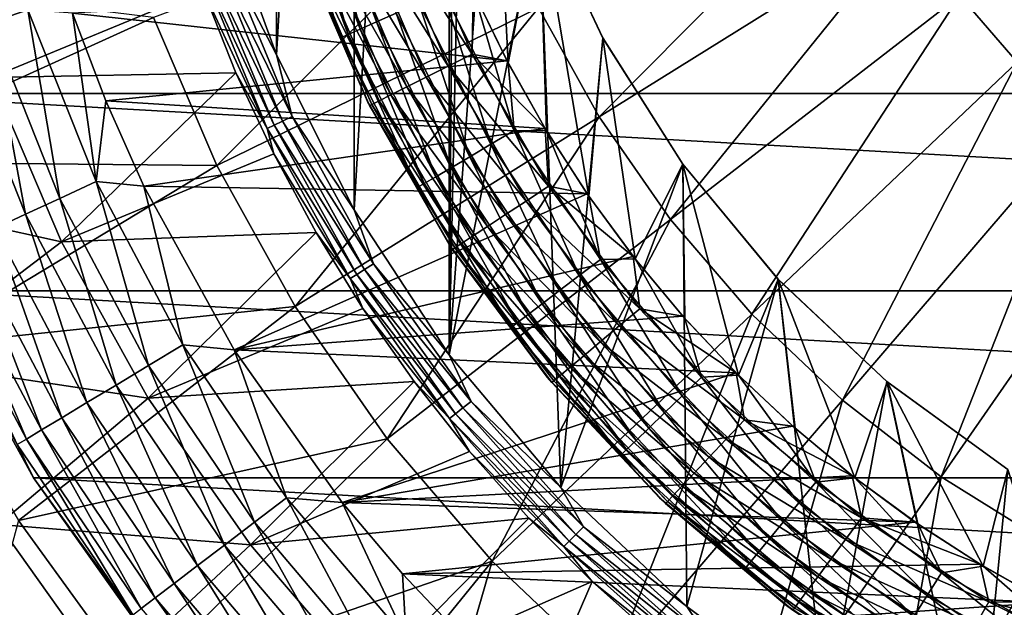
# Model space of a CAD drawing. Header units: metres. Extents: x -99 to 99, y -314 to 25.
# Tile 30 of 256: x -94 to -83, y -12 to -6. Entities that reach past the tile are written whole.
import ezdxf

# ---------------------------------------------------------------- set-up
doc = ezdxf.new("R2010")
doc.units = ezdxf.units.M
doc.layers.add('solid_K2442E1000C35', color=7, linetype='CONTINUOUS')

msp = doc.modelspace()

# ---------------------------------------------------------------- linework, layer by layer
at = {"layer": 'solid_K2442E1000C35'}
for points in [[(-90.066063, -7.827118, 60.900002), (-90.066086, 7.827075, 60.900002), (-89.066078, 9.348551, 60.900002)], [(-89.066048, -9.348589, 60.900002), (-90.066063, -7.827118, 60.900002), (-89.066078, 9.348551, 60.900002)], [(-89.066048, -9.348589, 60.900002), (-89.066078, 9.348551, 60.900002), (-89, 0, 60.900002)], [(-90.88266, -6.200073, 60.900002), (-90.882675, 6.200024, 60.900002), (-90.066086, 7.827075, 60.900002)], [(-90.066063, -7.827118, 60.900002), (-90.88266, -6.200073, 60.900002), (-90.066086, 7.827075, 60.900002)], [(-90.88266, -6.200073, 60.900002), (-91.504898, -4.489399, 60.900002), (-90.882675, 6.200024, 60.900002)], [(-89.066048, -9.348589, 60.900002), (-89, 0, 60.900002), (-88.901428, -1.566701, 60.900002)], [(-89.066048, -9.348589, 60.900002), (-88.901428, -1.566701, 60.900002), (-88.607277, -3.108675, 60.900002)], [(-89.066048, -9.348589, 60.900002), (-88.607277, -3.108675, 60.900002), (-88.122185, -4.601607, 60.900002)], [(-88.607368, -3.108344, 59.5), (-88.805504, -5.551982, 59.5), (-88.446999, -6.286434, 59.5)], [(-88.122032, -4.601954, 59.5), (-88.607368, -3.108344, 59.5), (-88.446999, -6.286434, 59.5)], [(-80.469963, -3.390726, 109.52668), (-83.701401, -5.574296, 108.963676), (-83.10051, -6.27425, 108.963676)], [(-93.894608, -5.860927, -0.150918), (-93.495323, -5.726392, -0.037981), (-94.014832, -3.855306, -0.037981)], [(-88.128075, -5.703843, 108.093414), (-87.491364, -6.850972, 108.093414), (-84.676079, -4.01056, 108.963676)], [(-87.491364, -6.850972, 108.093414), (-84.228394, -4.817143, 108.963676), (-84.676079, -4.01056, 108.963676)], [(-90.428902, -4.240348, 59.061275), (-90.607643, -4.294762, 58.833836), (-90.002716, -5.928516, 58.833836)], [(-90.211113, -4.174047, 59.247852), (-90.428902, -4.240348, 59.061275), (-89.831635, -5.853403, 59.061275)], [(-89.831635, -5.853403, 59.061275), (-90.428902, -4.240348, 59.061275), (-90.002716, -5.928516, 58.833836)], [(-89.623184, -5.76188, 59.247852), (-90.211113, -4.174047, 59.247852), (-89.831635, -5.853403, 59.061275)], [(-90.740456, -4.335193, 58.574287), (-90.82222, -4.360083, 58.292625), (-90.208084, -6.018686, 58.292625)], [(-90.607643, -4.294762, 58.833836), (-90.740456, -4.335193, 58.574287), (-90.129829, -5.984327, 58.574287)], [(-90.129829, -5.984327, 58.574287), (-90.740456, -4.335193, 58.574287), (-90.208084, -6.018686, 58.292625)], [(-90.002716, -5.928516, 58.833836), (-90.607643, -4.294762, 58.833836), (-90.129829, -5.984327, 58.574287)], [(-90.208084, -6.018686, 58.292625), (-90.82222, -4.360083, 58.292625), (-90.608208, -5.09494, 58)], [(-95.998642, -4.450076, -4), (-57.001354, -4.450076, -4), (-57.62252, -6.606075, -4)], [(-95.998642, -4.450076, -4), (-57.62252, -6.606075, -4), (-95.37748, -6.606075, -4)], [(-92.175552, -5.805587, 106.922951), (-91.507782, -7.36167, 106.922951), (-88.645462, -4.498186, 108.093414)], [(-91.507782, -7.36167, 106.922951), (-88.128075, -5.703843, 108.093414), (-88.645462, -4.498186, 108.093414)], [(-91.394463, -5.211799, 60.914093), (-91.504898, -4.489399, 60.900002), (-90.88266, -6.200073, 60.900002)], [(-93.880341, -6.436971, 67.748955), (-94.442383, -4.645605, 67.748955), (-91.653748, -5.515514, 61.214134)], [(-87.896034, -10.743937, 60.900002), (-89.066048, -9.348589, 60.900002), (-88.122185, -4.601607, 60.900002)], [(-88.122032, -4.601954, 59.5), (-88.446999, -6.286434, 59.5), (-88.044708, -6.997828, 59.5)], [(-88.122185, -4.601607, 60.900002), (-88.122032, -4.601954, 59.5), (-87.454086, -6.021438, 59.5)], [(-87.453812, -6.021959, 60.900002), (-88.122185, -4.601607, 60.900002), (-87.454086, -6.021438, 59.5)], [(-87.896034, -10.743937, 60.900002), (-88.122185, -4.601607, 60.900002), (-87.453812, -6.021959, 60.900002)], [(-88.122032, -4.601954, 59.5), (-88.044708, -6.997828, 59.5), (-87.600121, -7.683568, 59.5)], [(-87.454086, -6.021438, 59.5), (-88.122032, -4.601954, 59.5), (-87.600121, -7.683568, 59.5)], [(-89.72551, -4.813693, 0.114293), (-89.460838, -4.717359, 0.028822), (-88.825546, -6.190124, 0.028822)], [(-88.816002, -5.528646), (-88.825546, -6.190124, 0.028822), (-89.460838, -4.717359, 0.028822)], [(-89.969406, -4.902464, 0.253123), (-89.72551, -4.813693, 0.114293), (-89.077248, -6.316533, 0.114293)], [(-89.077248, -6.316533, 0.114293), (-89.72551, -4.813693, 0.114293), (-88.825546, -6.190124, 0.028822)], [(-87.491364, -6.850972, 108.093414), (-86.741875, -7.9278, 108.093414), (-84.228394, -4.817143, 108.963676)], [(-86.741875, -7.9278, 108.093414), (-83.701401, -5.574296, 108.963676), (-84.228394, -4.817143, 108.963676)], [(-90.183128, -4.980253, 0.439965), (-89.969406, -4.902464, 0.253123), (-89.309189, -6.433018, 0.253123)], [(-89.309189, -6.433018, 0.253123), (-89.969406, -4.902464, 0.253123), (-89.077248, -6.316533, 0.114293)], [(-90.488625, -5.091443, 0.927336), (-90.358452, -5.044065, 0.667624), (-89.679169, -6.618827, 0.667624)], [(-90.358452, -5.044065, 0.667624), (-90.183128, -4.980253, 0.439965), (-89.512436, -6.535093, 0.439965)], [(-89.679169, -6.618827, 0.667624), (-90.358452, -5.044065, 0.667624), (-89.512436, -6.535093, 0.439965)], [(-89.512436, -6.535093, 0.439965), (-90.183128, -4.980253, 0.439965), (-89.309189, -6.433018, 0.253123)], [(-89.926926, -6.687133, 58), (-90.608208, -5.09494, 58), (-90.59539, -5.130301, 1.5)], [(-90.208084, -6.018686, 58.292625), (-90.608208, -5.09494, 58), (-89.926926, -6.687133, 58)], [(-89.879044, -6.719207, 1.209098), (-90.59539, -5.130301, 1.5), (-90.568626, -5.120562, 1.209098)], [(-89.926926, -6.687133, 58), (-90.59539, -5.130301, 1.5), (-89.904488, -6.731987, 1.5)], [(-89.879044, -6.719207, 1.209098), (-89.904488, -6.731987, 1.5), (-90.59539, -5.130301, 1.5)], [(-90.568626, -5.120562, 1.209098), (-90.488625, -5.091443, 0.927336), (-89.802956, -6.680996, 0.927336)], [(-89.879044, -6.719207, 1.209098), (-90.568626, -5.120562, 1.209098), (-89.802956, -6.680996, 0.927336)], [(-89.802956, -6.680996, 0.927336), (-90.488625, -5.091443, 0.927336), (-89.679169, -6.618827, 0.667624)], [(-91.592415, -5.281065, 61.022266), (-91.49955, -5.248569, 60.955631), (-90.817581, -6.894984, 60.955631)], [(-91.49955, -5.248569, 60.955631), (-91.394463, -5.211799, 60.914093), (-90.717278, -6.846679, 60.914093)], [(-90.817581, -6.894984, 60.955631), (-91.49955, -5.248569, 60.955631), (-90.717278, -6.846679, 60.914093)], [(-90.717278, -6.846679, 60.914093), (-91.394463, -5.211799, 60.914093), (-90.88266, -6.200073, 60.900002)], [(-96.162827, -5.312611, 105.463432), (-95.515297, -7.322851, 105.459549), (-92.175552, -5.805587, 106.922951)], [(-91.667816, -5.307449, 61.110237), (-91.592415, -5.281065, 61.022266), (-90.906227, -6.937673, 61.022266)], [(-90.978203, -6.972333, 61.110237), (-91.653748, -5.515514, 61.214134), (-91.667816, -5.307449, 61.110237)], [(-90.978203, -6.972333, 61.110237), (-91.667816, -5.307449, 61.110237), (-90.906227, -6.937673, 61.022266)], [(-90.906227, -6.937673, 61.022266), (-91.592415, -5.281065, 61.022266), (-90.817581, -6.894984, 60.955631)], [(-93.880341, -6.436971, 67.748955), (-91.653748, -5.515514, 61.214134), (-91.307411, -6.387298, 61.214134)], [(-93.02433, -5.761607), (-88.459534, -6.262556), (-88.816002, -5.528646)], [(-90.978203, -6.972333, 61.110237), (-91.307411, -6.387298, 61.214134), (-91.653748, -5.515514, 61.214134)], [(-88.628281, -7.137575, 59.386379), (-89.127396, -5.544198, 59.471519), (-89.385384, -5.657472, 59.386379)], [(-89.127396, -5.544198, 59.471519), (-88.385452, -6.994667, 59.471519), (-88.805504, -5.551982, 59.5)], [(-88.628281, -7.137575, 59.386379), (-88.385452, -6.994667, 59.471519), (-89.127396, -5.544198, 59.471519)], [(-88.816002, -5.528646), (-88.459534, -6.262556), (-88.825546, -6.190124, 0.028822)], [(-88.385452, -6.994667, 59.471519), (-88.446999, -6.286434, 59.5), (-88.805504, -5.551982, 59.5)], [(-86.741875, -7.9278, 108.093414), (-85.887283, -8.923278, 108.093414), (-83.701401, -5.574296, 108.963676)], [(-85.887283, -8.923278, 108.093414), (-83.10051, -6.27425, 108.963676), (-83.701401, -5.574296, 108.963676)], [(-89.385384, -5.657472, 59.386379), (-89.623184, -5.76188, 59.247852), (-88.852112, -7.269299, 59.247852)], [(-88.628281, -7.137575, 59.386379), (-89.385384, -5.657472, 59.386379), (-88.852112, -7.269299, 59.247852)], [(-93.894608, -5.860927, -0.150918), (-93.158966, -7.707258, -0.150918), (-93.495323, -5.726392, -0.037981)], [(-93.495323, -5.726392, -0.037981), (-92.776566, -7.530342, -0.037981), (-93.02433, -5.761607)], [(-93.158966, -7.707258, -0.150918), (-92.776566, -7.530342, -0.037981), (-93.495323, -5.726392, -0.037981)], [(-92.674606, -6.680708), (-88.459534, -6.262556), (-93.02433, -5.761607)], [(-92.776566, -7.530342, -0.037981), (-92.674606, -6.680708), (-93.02433, -5.761607)], [(-91.507782, -7.36167, 106.922951), (-90.68602, -8.842212, 106.922951), (-88.128075, -5.703843, 108.093414)], [(-90.68602, -8.842212, 106.922951), (-87.491364, -6.850972, 108.093414), (-88.128075, -5.703843, 108.093414)], [(-89.623184, -5.76188, 59.247852), (-89.831635, -5.853403, 59.061275), (-89.048309, -7.384766, 59.061275)], [(-88.852112, -7.269299, 59.247852), (-89.623184, -5.76188, 59.247852), (-89.048309, -7.384766, 59.061275)], [(-95.515297, -7.322851, 105.459549), (-91.507782, -7.36167, 106.922951), (-92.175552, -5.805587, 106.922951)], [(-94.269211, -5.987145, -0.335373), (-93.517723, -7.873238, -0.335373), (-93.894608, -5.860927, -0.150918)], [(-93.517723, -7.873238, -0.335373), (-93.158966, -7.707258, -0.150918), (-93.894608, -5.860927, -0.150918)], [(-89.831635, -5.853403, 59.061275), (-90.002716, -5.928516, 58.833836), (-89.209335, -7.47953, 58.833836)], [(-89.048309, -7.384766, 59.061275), (-89.831635, -5.853403, 59.061275), (-89.209335, -7.47953, 58.833836)], [(-93.841927, -8.023229, -0.585731), (-93.517723, -7.873238, -0.335373), (-94.269211, -5.987145, -0.335373)], [(-90.129829, -5.984327, 58.574287), (-90.208084, -6.018686, 58.292625), (-89.402641, -7.59329, 58.292625)], [(-90.002716, -5.928516, 58.833836), (-90.129829, -5.984327, 58.574287), (-89.328979, -7.549942, 58.574287)], [(-89.328979, -7.549942, 58.574287), (-90.129829, -5.984327, 58.574287), (-89.402641, -7.59329, 58.292625)], [(-89.209335, -7.47953, 58.833836), (-90.002716, -5.928516, 58.833836), (-89.328979, -7.549942, 58.574287)], [(-89.402641, -7.59329, 58.292625), (-90.208084, -6.018686, 58.292625), (-89.926926, -6.687133, 58)], [(-87.896034, -10.743937, 60.900002), (-87.453812, -6.021959, 60.900002), (-86.612694, -7.347335, 60.900002)], [(-87.454086, -6.021438, 59.5), (-87.600121, -7.683568, 59.5), (-87.114861, -8.341143, 59.5)], [(-86.612473, -7.347654, 59.5), (-87.454086, -6.021438, 59.5), (-87.114861, -8.341143, 59.5)], [(-87.453812, -6.021959, 60.900002), (-87.454086, -6.021438, 59.5), (-86.612473, -7.347654, 59.5)], [(-86.612694, -7.347335, 60.900002), (-87.453812, -6.021959, 60.900002), (-86.612473, -7.347654, 59.5)], [(-90.717278, -6.846679, 60.914093), (-90.88266, -6.200073, 60.900002), (-90.066063, -7.827118, 60.900002)], [(-89.077248, -6.316533, 0.114293), (-88.825546, -6.190124, 0.028822), (-88.023582, -7.579177, 0.028822)], [(-88.059532, -6.973317), (-88.023582, -7.579177, 0.028822), (-88.825546, -6.190124, 0.028822)], [(-88.459534, -6.262556), (-88.059532, -6.973317), (-88.825546, -6.190124, 0.028822)], [(-92.674606, -6.680708), (-88.059532, -6.973317), (-88.459534, -6.262556)], [(-88.385452, -6.994667, 59.471519), (-88.044708, -6.997828, 59.5), (-88.446999, -6.286434, 59.5)], [(-85.887283, -8.923278, 108.093414), (-84.936363, -9.827191, 108.093414), (-83.10051, -6.27425, 108.963676)], [(-84.936363, -9.827191, 108.093414), (-82.431885, -6.909821, 108.963676), (-83.10051, -6.27425, 108.963676)], [(-93.139946, -8.162285, 67.748955), (-93.880341, -6.436971, 67.748955), (-91.307411, -6.387298, 61.214134)], [(-93.139946, -8.162285, 67.748955), (-91.307411, -6.387298, 61.214134), (-90.910973, -7.237468, 61.214134)], [(-90.978203, -6.972333, 61.110237), (-90.910973, -7.237468, 61.214134), (-91.307411, -6.387298, 61.214134)], [(-89.309189, -6.433018, 0.253123), (-89.077248, -6.316533, 0.114293), (-88.258904, -7.733953, 0.114293)], [(-88.258904, -7.733953, 0.114293), (-89.077248, -6.316533, 0.114293), (-88.023582, -7.579177, 0.028822)], [(-95.613815, -7.61794, 74.414452), (-93.880341, -6.436971, 67.748955), (-93.139946, -8.162285, 67.748955)], [(-89.512436, -6.535093, 0.439965), (-89.309189, -6.433018, 0.253123), (-88.475754, -7.876576, 0.253123)], [(-88.475754, -7.876576, 0.253123), (-89.309189, -6.433018, 0.253123), (-88.258904, -7.733953, 0.114293)], [(-95.37748, -6.606075, -4), (-57.62252, -6.606075, -4), (-58.480408, -8.677193, -4)], [(-95.37748, -6.606075, -4), (-58.480408, -8.677193, -4), (-94.519592, -8.677193, -4)], [(-89.802956, -6.680996, 0.927336), (-89.679169, -6.618827, 0.667624), (-88.821655, -8.10408, 0.667624)], [(-89.679169, -6.618827, 0.667624), (-89.512436, -6.535093, 0.439965), (-88.665779, -8.001556, 0.439965)], [(-88.821655, -8.10408, 0.667624), (-89.679169, -6.618827, 0.667624), (-88.665779, -8.001556, 0.439965)], [(-88.665779, -8.001556, 0.439965), (-89.512436, -6.535093, 0.439965), (-88.475754, -7.876576, 0.253123)], [(-92.776566, -7.530342, -0.037981), (-92.274162, -7.577987), (-92.674606, -6.680708)], [(-92.274162, -7.577987), (-88.059532, -6.973317), (-92.674606, -6.680708)], [(-89.066658, -8.190187, 58), (-89.926926, -6.687133, 58), (-89.904488, -6.731987, 1.5)], [(-89.402641, -7.59329, 58.292625), (-89.926926, -6.687133, 58), (-89.066658, -8.190187, 58)], [(-89.008522, -8.226986, 1.209098), (-89.904488, -6.731987, 1.5), (-89.879044, -6.719207, 1.209098)], [(-89.879044, -6.719207, 1.209098), (-89.802956, -6.680996, 0.927336), (-88.937393, -8.180201, 0.927336)], [(-89.008522, -8.226986, 1.209098), (-89.879044, -6.719207, 1.209098), (-88.937393, -8.180201, 0.927336)], [(-88.937393, -8.180201, 0.927336), (-89.802956, -6.680996, 0.927336), (-88.821655, -8.10408, 0.667624)], [(-89.066658, -8.190187, 58), (-89.904488, -6.731987, 1.5), (-89.032318, -8.242635, 1.5)], [(-89.008522, -8.226986, 1.209098), (-89.032318, -8.242635, 1.5), (-89.904488, -6.731987, 1.5)], [(-90.906227, -6.937673, 61.022266), (-90.817581, -6.894984, 60.955631), (-89.955566, -8.454691, 60.955631)], [(-90.817581, -6.894984, 60.955631), (-90.717278, -6.846679, 60.914093), (-89.861298, -8.395458, 60.914093)], [(-89.955566, -8.454691, 60.955631), (-90.817581, -6.894984, 60.955631), (-89.861298, -8.395458, 60.914093)], [(-89.861298, -8.395458, 60.914093), (-90.717278, -6.846679, 60.914093), (-90.066063, -7.827118, 60.900002)], [(-90.68602, -8.842212, 106.922951), (-89.718681, -10.232021, 106.922951), (-87.491364, -6.850972, 108.093414)], [(-89.718681, -10.232021, 106.922951), (-86.741875, -7.9278, 108.093414), (-87.491364, -6.850972, 108.093414)], [(-84.936363, -9.827191, 108.093414), (-83.89888, -10.630264, 108.093414), (-82.431885, -6.909821, 108.963676)], [(-83.89888, -10.630264, 108.093414), (-81.7024, -7.474488, 108.963676), (-82.431885, -6.909821, 108.963676)], [(-92.274162, -7.577987), (-87.617256, -7.658755), (-88.059532, -6.973317)], [(-90.978203, -6.972333, 61.110237), (-90.906227, -6.937673, 61.022266), (-90.038872, -8.507036, 61.022266)], [(-90.106514, -8.549537, 61.110237), (-90.910973, -7.237468, 61.214134), (-90.978203, -6.972333, 61.110237)], [(-90.106514, -8.549537, 61.110237), (-90.978203, -6.972333, 61.110237), (-90.038872, -8.507036, 61.022266)], [(-90.038872, -8.507036, 61.022266), (-90.906227, -6.937673, 61.022266), (-89.955566, -8.454691, 60.955631)], [(-87.701912, -8.518064, 59.386379), (-88.385452, -6.994667, 59.471519), (-88.628281, -7.137575, 59.386379)], [(-88.385452, -6.994667, 59.471519), (-87.477623, -8.347516, 59.471519), (-88.044708, -6.997828, 59.5)], [(-87.701912, -8.518064, 59.386379), (-87.477623, -8.347516, 59.471519), (-88.385452, -6.994667, 59.471519)], [(-88.059532, -6.973317), (-87.617256, -7.658755), (-88.023582, -7.579177, 0.028822)], [(-87.477623, -8.347516, 59.471519), (-87.600121, -7.683568, 59.5), (-88.044708, -6.997828, 59.5)], [(-88.628281, -7.137575, 59.386379), (-88.852112, -7.269299, 59.247852), (-87.908638, -8.675265, 59.247852)], [(-87.701912, -8.518064, 59.386379), (-88.628281, -7.137575, 59.386379), (-87.908638, -8.675265, 59.247852)], [(-93.139946, -8.162285, 67.748955), (-90.910973, -7.237468, 61.214134), (-90.465767, -8.06315, 61.214134)], [(-90.106514, -8.549537, 61.110237), (-90.465767, -8.06315, 61.214134), (-90.910973, -7.237468, 61.214134)], [(-95.515297, -7.322851, 105.459549), (-94.652466, -9.257094, 105.459549), (-91.507782, -7.36167, 106.922951)], [(-88.852112, -7.269299, 59.247852), (-89.048309, -7.384766, 59.061275), (-88.089859, -8.813065, 59.061275)], [(-87.908638, -8.675265, 59.247852), (-88.852112, -7.269299, 59.247852), (-88.089859, -8.813065, 59.061275)], [(-94.652466, -9.257094, 105.459549), (-90.68602, -8.842212, 106.922951), (-91.507782, -7.36167, 106.922951)], [(-89.048309, -7.384766, 59.061275), (-89.209335, -7.47953, 58.833836), (-88.238586, -8.926157, 58.833836)], [(-88.089859, -8.813065, 59.061275), (-89.048309, -7.384766, 59.061275), (-88.238586, -8.926157, 58.833836)], [(-86.571686, -11.994281, 60.900002), (-87.896034, -10.743937, 60.900002), (-86.612694, -7.347335, 60.900002)], [(-86.612473, -7.347654, 59.5), (-87.114861, -8.341143, 59.5), (-86.590698, -8.968143, 59.5)], [(-86.612694, -7.347335, 60.900002), (-86.612473, -7.347654, 59.5), (-85.612389, -8.556534, 59.5)], [(-85.612099, -8.556839, 60.900002), (-86.612694, -7.347335, 60.900002), (-85.612389, -8.556534, 59.5)], [(-86.571686, -11.994281, 60.900002), (-86.612694, -7.347335, 60.900002), (-85.612099, -8.556839, 60.900002)], [(-86.612473, -7.347654, 59.5), (-86.590698, -8.968143, 59.5), (-86.029564, -9.562282, 59.5)], [(-85.612389, -8.556534, 59.5), (-86.612473, -7.347654, 59.5), (-86.029564, -9.562282, 59.5)], [(-93.158966, -7.707258, -0.150918), (-92.228004, -9.463228, -0.150918), (-92.776566, -7.530342, -0.037981)], [(-92.776566, -7.530342, -0.037981), (-91.866982, -9.246005, -0.037981), (-92.274162, -7.577987)], [(-92.228004, -9.463228, -0.150918), (-91.866982, -9.246005, -0.037981), (-92.776566, -7.530342, -0.037981)], [(-89.328979, -7.549942, 58.574287), (-89.402641, -7.59329, 58.292625), (-88.417122, -9.061919, 58.292625)], [(-89.209335, -7.47953, 58.833836), (-89.328979, -7.549942, 58.574287), (-88.349091, -9.010187, 58.574287)], [(-88.349091, -9.010187, 58.574287), (-89.328979, -7.549942, 58.574287), (-88.417122, -9.061919, 58.292625)], [(-88.238586, -8.926157, 58.833836), (-89.209335, -7.47953, 58.833836), (-88.349091, -9.010187, 58.574287)], [(-83.89888, -10.630264, 108.093414), (-82.785477, -11.324256, 108.093414), (-81.7024, -7.474488, 108.963676)], [(-94.793488, -9.419085, 74.414452), (-95.613815, -7.61794, 74.414452), (-93.139946, -8.162285, 67.748955)], [(-91.326279, -9.296844), (-87.617256, -7.658755), (-92.274162, -7.577987)], [(-91.866982, -9.246005, -0.037981), (-91.326279, -9.296844), (-92.274162, -7.577987)], [(-88.417122, -9.061919, 58.292625), (-89.402641, -7.59329, 58.292625), (-89.066658, -8.190187, 58)], [(-88.258904, -7.733953, 0.114293), (-88.023582, -7.579177, 0.028822), (-87.065773, -8.865735, 0.028822)], [(-87.134125, -8.316573), (-87.065773, -8.865735, 0.028822), (-88.023582, -7.579177, 0.028822)], [(-87.617256, -7.658755), (-87.134125, -8.316573), (-88.023582, -7.579177, 0.028822)], [(-93.517723, -7.873238, -0.335373), (-92.566719, -9.667025, -0.335373), (-93.158966, -7.707258, -0.150918)], [(-92.566719, -9.667025, -0.335373), (-92.228004, -9.463228, -0.150918), (-93.158966, -7.707258, -0.150918)], [(-91.326279, -9.296844), (-87.134125, -8.316573), (-87.617256, -7.658755)], [(-88.475754, -7.876576, 0.253123), (-88.258904, -7.733953, 0.114293), (-87.28154, -9.046783, 0.114293)], [(-87.28154, -9.046783, 0.114293), (-88.258904, -7.733953, 0.114293), (-87.065773, -8.865735, 0.028822)], [(-87.477623, -8.347516, 59.471519), (-87.114861, -8.341143, 59.5), (-87.600121, -7.683568, 59.5)], [(-89.861298, -8.395458, 60.914093), (-90.066063, -7.827118, 60.900002), (-89.066048, -9.348589, 60.900002)], [(-93.841927, -8.023229, -0.585731), (-92.872803, -9.851189, -0.585731), (-93.517723, -7.873238, -0.335373)], [(-92.872803, -9.851189, -0.585731), (-92.566719, -9.667025, -0.335373), (-93.517723, -7.873238, -0.335373)], [(-89.718681, -10.232021, 106.922951), (-88.615707, -11.516836, 106.922951), (-86.741875, -7.9278, 108.093414)], [(-88.665779, -8.001556, 0.439965), (-88.475754, -7.876576, 0.253123), (-87.480362, -9.213618, 0.253123)], [(-88.615707, -11.516836, 106.922951), (-85.887283, -8.923278, 108.093414), (-86.741875, -7.9278, 108.093414)], [(-87.480362, -9.213618, 0.253123), (-88.475754, -7.876576, 0.253123), (-87.28154, -9.046783, 0.114293)], [(-94.121696, -8.152664, -0.894368), (-93.13694, -10.010114, -0.894368), (-93.841927, -8.023229, -0.585731)], [(-93.13694, -10.010114, -0.894368), (-92.872803, -9.851189, -0.585731), (-93.841927, -8.023229, -0.585731)], [(-92.228813, -9.803843, 67.748955), (-93.139946, -8.162285, 67.748955), (-90.465767, -8.06315, 61.214134)], [(-92.228813, -9.803843, 67.748955), (-90.465767, -8.06315, 61.214134), (-89.973305, -8.861551, 61.214134)], [(-90.106514, -8.549537, 61.110237), (-89.973305, -8.861551, 61.214134), (-90.465767, -8.06315, 61.214134)], [(-88.821655, -8.10408, 0.667624), (-88.665779, -8.001556, 0.439965), (-87.654594, -9.359814, 0.439965)], [(-87.654594, -9.359814, 0.439965), (-88.665779, -8.001556, 0.439965), (-87.480362, -9.213618, 0.253123)], [(-94.793488, -9.419085, 74.414452), (-93.139946, -8.162285, 67.748955), (-92.228813, -9.803843, 67.748955)], [(-94.348518, -8.257604, -1.25189), (-93.351082, -10.138961, -1.25189), (-94.121696, -8.152664, -0.894368)], [(-93.351082, -10.138961, -1.25189), (-93.13694, -10.010114, -0.894368), (-94.121696, -8.152664, -0.894368)], [(-88.937393, -8.180201, 0.927336), (-88.821655, -8.10408, 0.667624), (-87.797516, -9.479741, 0.667624)], [(-87.797516, -9.479741, 0.667624), (-88.821655, -8.10408, 0.667624), (-87.654594, -9.359814, 0.439965)], [(-94.515488, -8.334851, -1.64741), (-93.50872, -10.233809, -1.64741), (-94.348518, -8.257604, -1.25189)], [(-93.50872, -10.233809, -1.64741), (-93.351082, -10.138961, -1.25189), (-94.348518, -8.257604, -1.25189)], [(-88.038879, -9.584066, 58), (-89.066658, -8.190187, 58), (-89.032318, -8.242635, 1.5)], [(-88.417122, -9.061919, 58.292625), (-89.066658, -8.190187, 58), (-88.038879, -9.584066, 58)], [(-87.968849, -9.623508, 1.209098), (-89.032318, -8.242635, 1.5), (-89.008522, -8.226986, 1.209098)], [(-88.038879, -9.584066, 58), (-89.032318, -8.242635, 1.5), (-87.990669, -9.641814, 1.5)], [(-87.968849, -9.623508, 1.209098), (-87.990669, -9.641814, 1.5), (-89.032318, -8.242635, 1.5)], [(-89.008522, -8.226986, 1.209098), (-88.937393, -8.180201, 0.927336), (-87.903633, -9.568782, 0.927336)], [(-87.968849, -9.623508, 1.209098), (-89.008522, -8.226986, 1.209098), (-87.903633, -9.568782, 0.927336)], [(-87.903633, -9.568782, 0.927336), (-88.937393, -8.180201, 0.927336), (-87.797516, -9.479741, 0.667624)], [(-93.605049, -10.291769, -2.068888), (-93.50872, -10.233809, -1.64741), (-94.515488, -8.334851, -1.64741)], [(-91.326279, -9.296844), (-86.611931, -8.944202), (-87.134125, -8.316573)], [(-86.619202, -9.779673, 59.386375), (-87.477623, -8.347516, 59.471519), (-87.701912, -8.518064, 59.386379)], [(-87.477623, -8.347516, 59.471519), (-86.416595, -9.583864, 59.471519), (-87.114861, -8.341143, 59.5)], [(-86.619202, -9.779673, 59.386375), (-86.416595, -9.583864, 59.471519), (-87.477623, -8.347516, 59.471519)], [(-87.134125, -8.316573), (-86.611931, -8.944202), (-87.065773, -8.865735, 0.028822)], [(-86.416595, -9.583864, 59.471519), (-86.590698, -8.968143, 59.5), (-87.114861, -8.341143, 59.5)], [(-90.038872, -8.507036, 61.022266), (-89.955566, -8.454691, 60.955631), (-88.924332, -9.908074, 60.955631)], [(-89.955566, -8.454691, 60.955631), (-89.861298, -8.395458, 60.914093), (-88.837288, -9.838659, 60.914093)], [(-88.924332, -9.908074, 60.955631), (-89.955566, -8.454691, 60.955631), (-88.837288, -9.838659, 60.914093)], [(-88.837288, -9.838659, 60.914093), (-89.861298, -8.395458, 60.914093), (-89.066048, -9.348589, 60.900002)], [(-90.106514, -8.549537, 61.110237), (-90.038872, -8.507036, 61.022266), (-89.001251, -9.969419, 61.022266)], [(-89.063713, -10.019225, 61.110237), (-89.973305, -8.861551, 61.214134), (-90.106514, -8.549537, 61.110237)], [(-89.063713, -10.019225, 61.110237), (-90.106514, -8.549537, 61.110237), (-89.001251, -9.969419, 61.022266)], [(-89.001251, -9.969419, 61.022266), (-90.038872, -8.507036, 61.022266), (-88.924332, -9.908074, 60.955631)], [(-87.701912, -8.518064, 59.386379), (-87.908638, -8.675265, 59.247852), (-86.805946, -9.960156, 59.247852)], [(-86.619202, -9.779673, 59.386375), (-87.701912, -8.518064, 59.386379), (-86.805946, -9.960156, 59.247852)], [(-85.110855, -13.082615, 60.900002), (-86.571686, -11.994281, 60.900002), (-85.612099, -8.556839, 60.900002)], [(-85.612389, -8.556534, 59.5), (-86.029564, -9.562282, 59.5), (-85.433502, -10.121383, 59.5)], [(-85.612389, -8.556534, 59.5), (-85.433502, -10.121383, 59.5), (-84.804695, -10.643398, 59.5)], [(-84.467545, -9.631625, 59.5), (-85.612389, -8.556534, 59.5), (-84.804695, -10.643398, 59.5)], [(-85.612099, -8.556839, 60.900002), (-85.612389, -8.556534, 59.5), (-84.467545, -9.631625, 59.5)], [(-84.467812, -9.6314, 60.900002), (-85.612099, -8.556839, 60.900002), (-84.467545, -9.631625, 59.5)], [(-85.110855, -13.082615, 60.900002), (-85.612099, -8.556839, 60.900002), (-84.467812, -9.6314, 60.900002)], [(-94.519592, -8.677193, -4), (-93.434303, -10.640945, -4), (-94.519379, -8.677675, -2.5)], [(-94.519592, -8.677193, -4), (-58.480408, -8.677193, -4), (-59.565697, -10.640945, -4)], [(-94.519592, -8.677193, -4), (-59.565697, -10.640945, -4), (-93.434303, -10.640945, -4)], [(-93.434303, -10.640945, -4), (-93.434486, -10.640641, -2.5), (-94.519379, -8.677675, -2.5)], [(-93.605049, -10.291769, -2.068888), (-94.519379, -8.677675, -2.5), (-93.434486, -10.640641, -2.5)], [(-87.908638, -8.675265, 59.247852), (-88.089859, -8.813065, 59.061275), (-86.96965, -10.118365, 59.061275)], [(-86.805946, -9.960156, 59.247852), (-87.908638, -8.675265, 59.247852), (-86.96965, -10.118365, 59.061275)], [(-94.652466, -9.257094, 105.459549), (-93.593513, -11.091327, 105.459549), (-90.68602, -8.842212, 106.922951)], [(-93.593513, -11.091327, 105.459549), (-89.718681, -10.232021, 106.922951), (-90.68602, -8.842212, 106.922951)], [(-92.228813, -9.803843, 67.748955), (-89.973305, -8.861551, 61.214134), (-89.435249, -9.629967, 61.214134)], [(-89.063713, -10.019225, 61.110237), (-89.435249, -9.629967, 61.214134), (-89.973305, -8.861551, 61.214134)], [(-88.089859, -8.813065, 59.061275), (-88.238586, -8.926157, 58.833836), (-87.104004, -10.248207, 58.833836)], [(-86.96965, -10.118365, 59.061275), (-88.089859, -8.813065, 59.061275), (-87.104004, -10.248207, 58.833836)], [(-87.28154, -9.046783, 0.114293), (-87.065773, -8.865735, 0.028822), (-85.96508, -10.032399, 0.028822)], [(-86.052734, -9.539145), (-85.96508, -10.032399, 0.028822), (-87.065773, -8.865735, 0.028822)], [(-86.611931, -8.944202), (-86.052734, -9.539145), (-87.065773, -8.865735, 0.028822)], [(-91.326279, -9.296844), (-86.052734, -9.539145), (-86.611931, -8.944202)], [(-88.615707, -11.516836, 106.922951), (-87.388405, -12.683472, 106.922951), (-85.887283, -8.923278, 108.093414)], [(-88.238586, -8.926157, 58.833836), (-88.349091, -9.010187, 58.574287), (-87.203827, -10.344683, 58.574284)], [(-87.104004, -10.248207, 58.833836), (-88.238586, -8.926157, 58.833836), (-87.203827, -10.344683, 58.574284)], [(-87.388405, -12.683472, 106.922951), (-84.936363, -9.827191, 108.093414), (-85.887283, -8.923278, 108.093414)], [(-86.416595, -9.583864, 59.471519), (-86.029564, -9.562282, 59.5), (-86.590698, -8.968143, 59.5)], [(-88.349091, -9.010187, 58.574287), (-88.417122, -9.061919, 58.292625), (-87.265289, -10.404078, 58.292625)], [(-87.265289, -10.404078, 58.292625), (-88.417122, -9.061919, 58.292625), (-88.038879, -9.584066, 58)], [(-87.203827, -10.344683, 58.574284), (-88.349091, -9.010187, 58.574287), (-87.265289, -10.404078, 58.292625)], [(-87.480362, -9.213618, 0.253123), (-87.28154, -9.046783, 0.114293), (-86.158371, -10.237273, 0.114293)], [(-86.158371, -10.237273, 0.114293), (-87.28154, -9.046783, 0.114293), (-85.96508, -10.032399, 0.028822)], [(-92.228004, -9.463228, -0.150918), (-91.112656, -11.108252, -0.150918), (-91.866982, -9.246005, -0.037981)], [(-91.866982, -9.246005, -0.037981), (-90.777229, -10.853268, -0.037981), (-91.326279, -9.296844)], [(-91.112656, -11.108252, -0.150918), (-90.777229, -10.853268, -0.037981), (-91.866982, -9.246005, -0.037981)], [(-90.191238, -10.899543), (-86.052734, -9.539145), (-91.326279, -9.296844)], [(-90.777229, -10.853268, -0.037981), (-90.191238, -10.899543), (-91.326279, -9.296844)], [(-87.654594, -9.359814, 0.439965), (-87.480362, -9.213618, 0.253123), (-86.336479, -10.426061, 0.253123)], [(-86.336479, -10.426061, 0.253123), (-87.480362, -9.213618, 0.253123), (-86.158371, -10.237273, 0.114293)], [(-88.837288, -9.838659, 60.914093), (-89.066048, -9.348589, 60.900002), (-87.896034, -10.743937, 60.900002)], [(-87.797516, -9.479741, 0.667624), (-87.654594, -9.359814, 0.439965), (-86.492561, -10.591495, 0.439965)], [(-86.492561, -10.591495, 0.439965), (-87.654594, -9.359814, 0.439965), (-86.336479, -10.426061, 0.253123)], [(-93.803917, -11.133083, 74.414452), (-94.793488, -9.419085, 74.414452), (-92.228813, -9.803843, 67.748955)], [(-92.566719, -9.667025, -0.335373), (-91.427345, -11.347474, -0.335373), (-92.228004, -9.463228, -0.150918)], [(-91.427345, -11.347474, -0.335373), (-91.112656, -11.108252, -0.150918), (-92.228004, -9.463228, -0.150918)], [(-87.903633, -9.568782, 0.927336), (-87.797516, -9.479741, 0.667624), (-86.620598, -10.727203, 0.667624)], [(-86.620598, -10.727203, 0.667624), (-87.797516, -9.479741, 0.667624), (-86.492561, -10.591495, 0.439965)], [(-90.191238, -10.899543), (-85.45871, -10.099086), (-86.052734, -9.539145)], [(-86.857285, -10.85019, 58), (-88.038879, -9.584066, 58), (-87.990669, -9.641814, 1.5)], [(-87.265289, -10.404078, 58.292625), (-88.038879, -9.584066, 58), (-86.857285, -10.85019, 58)], [(-87.968849, -9.623508, 1.209098), (-87.903633, -9.568782, 0.927336), (-86.715652, -10.827962, 0.927336)], [(-86.715652, -10.827962, 0.927336), (-87.903633, -9.568782, 0.927336), (-86.620598, -10.727203, 0.667624)], [(-85.395264, -10.904793, 59.386375), (-86.416595, -9.583864, 59.471519), (-86.619202, -9.779673, 59.386375)], [(-86.416595, -9.583864, 59.471519), (-85.217163, -10.686458, 59.471519), (-86.029564, -9.562282, 59.5)], [(-85.395264, -10.904793, 59.386375), (-85.217163, -10.686458, 59.471519), (-86.416595, -9.583864, 59.471519)], [(-86.052734, -9.539145), (-85.45871, -10.099086), (-85.96508, -10.032399, 0.028822)], [(-85.217163, -10.686458, 59.471519), (-85.433502, -10.121383, 59.5), (-86.029564, -9.562282, 59.5)], [(-92.872803, -9.851189, -0.585731), (-91.711723, -11.563652, -0.585731), (-92.566719, -9.667025, -0.335373)], [(-91.711723, -11.563652, -0.585731), (-91.427345, -11.347474, -0.335373), (-92.566719, -9.667025, -0.335373)], [(-91.156273, -11.344799, 67.748955), (-92.228813, -9.803843, 67.748955), (-89.435249, -9.629967, 61.214134)], [(-91.156273, -11.344799, 67.748955), (-89.435249, -9.629967, 61.214134), (-88.853432, -10.365794, 61.214134)], [(-89.063713, -10.019225, 61.110237), (-88.853432, -10.365794, 61.214134), (-89.435249, -9.629967, 61.214134)], [(-86.774078, -10.889891, 1.209098), (-87.990669, -9.641814, 1.5), (-87.968849, -9.623508, 1.209098)], [(-86.857285, -10.85019, 58), (-87.990669, -9.641814, 1.5), (-86.793625, -10.910604, 1.5)], [(-86.774078, -10.889891, 1.209098), (-86.793625, -10.910604, 1.5), (-87.990669, -9.641814, 1.5)], [(-86.774078, -10.889891, 1.209098), (-87.968849, -9.623508, 1.209098), (-86.715652, -10.827962, 0.927336)], [(-83.533257, -13.994102, 60.900002), (-85.110855, -13.082615, 60.900002), (-84.467812, -9.6314, 60.900002)], [(-84.467545, -9.631625, 59.5), (-84.804695, -10.643398, 59.5), (-84.145447, -11.126415, 59.5)], [(-84.467812, -9.6314, 60.900002), (-84.467545, -9.631625, 59.5), (-83.1978, -10.554106, 59.5)], [(-83.197861, -10.554075, 60.900002), (-84.467812, -9.6314, 60.900002), (-83.1978, -10.554106, 59.5)], [(-83.533257, -13.994102, 60.900002), (-84.467812, -9.6314, 60.900002), (-83.197861, -10.554075, 60.900002)], [(-84.467545, -9.631625, 59.5), (-84.145447, -11.126415, 59.5), (-83.458153, -11.568668, 59.5)], [(-83.1978, -10.554106, 59.5), (-84.467545, -9.631625, 59.5), (-83.458153, -11.568668, 59.5)], [(-93.803917, -11.133083, 74.414452), (-92.228813, -9.803843, 67.748955), (-91.156273, -11.344799, 67.748955)], [(-87.388405, -12.683472, 106.922951), (-86.04937, -13.719959, 106.922951), (-84.936363, -9.827191, 108.093414)], [(-86.619202, -9.779673, 59.386375), (-86.805946, -9.960156, 59.247852), (-85.559425, -11.10604, 59.247852)], [(-85.395264, -10.904793, 59.386375), (-86.619202, -9.779673, 59.386375), (-85.559425, -11.10604, 59.247852)], [(-86.04937, -13.719959, 106.922951), (-83.89888, -10.630264, 108.093414), (-84.936363, -9.827191, 108.093414)], [(-93.13694, -10.010114, -0.894368), (-91.95713, -11.750203, -0.894368), (-92.872803, -9.851189, -0.585731)], [(-91.95713, -11.750203, -0.894368), (-91.711723, -11.563652, -0.585731), (-92.872803, -9.851189, -0.585731)], [(-89.001251, -9.969419, 61.022266), (-88.924332, -9.908074, 60.955631), (-87.736862, -11.236858, 60.955631)], [(-88.924332, -9.908074, 60.955631), (-88.837288, -9.838659, 60.914093), (-87.658134, -11.158134, 60.914093)], [(-87.736862, -11.236858, 60.955631), (-88.924332, -9.908074, 60.955631), (-87.658134, -11.158134, 60.914093)], [(-87.658134, -11.158134, 60.914093), (-88.837288, -9.838659, 60.914093), (-87.896034, -10.743937, 60.900002)], [(-93.351082, -10.138961, -1.25189), (-92.15609, -11.901449, -1.25189), (-93.13694, -10.010114, -0.894368)], [(-92.15609, -11.901449, -1.25189), (-91.95713, -11.750203, -0.894368), (-93.13694, -10.010114, -0.894368)], [(-89.063713, -10.019225, 61.110237), (-89.001251, -9.969419, 61.022266), (-87.806427, -11.306429, 61.022266)], [(-87.862915, -11.362916, 61.110237), (-88.853432, -10.365794, 61.214134), (-89.063713, -10.019225, 61.110237)], [(-87.862915, -11.362916, 61.110237), (-89.063713, -10.019225, 61.110237), (-87.806427, -11.306429, 61.022266)], [(-87.806427, -11.306429, 61.022266), (-89.001251, -9.969419, 61.022266), (-87.736862, -11.236858, 60.955631)], [(-86.805946, -9.960156, 59.247852), (-86.96965, -10.118365, 59.061275), (-85.703331, -11.282451, 59.061275)], [(-85.559425, -11.10604, 59.247852), (-86.805946, -9.960156, 59.247852), (-85.703331, -11.282451, 59.061275)], [(-86.158371, -10.237273, 0.114293), (-85.96508, -10.032399, 0.028822), (-84.736389, -11.063393, 0.028822)], [(-84.832031, -10.622015), (-84.736389, -11.063393, 0.028822), (-85.96508, -10.032399, 0.028822)], [(-85.45871, -10.099086), (-84.832031, -10.622015), (-85.96508, -10.032399, 0.028822)], [(-90.191238, -10.899543), (-84.832031, -10.622015), (-85.45871, -10.099086)], [(-86.96965, -10.118365, 59.061275), (-87.104004, -10.248207, 58.833836), (-85.821426, -11.42723, 58.833832)], [(-85.703331, -11.282451, 59.061275), (-86.96965, -10.118365, 59.061275), (-85.821426, -11.42723, 58.833832)], [(-85.217163, -10.686458, 59.471519), (-84.804695, -10.643398, 59.5), (-85.433502, -10.121383, 59.5)], [(-93.605049, -10.291769, -2.068888), (-92.392044, -12.080819, -2.068888), (-93.50872, -10.233809, -1.64741)], [(-93.593513, -11.091327, 105.459549), (-92.349892, -12.805731, 105.459549), (-89.718681, -10.232021, 106.922951)], [(-93.50872, -10.233809, -1.64741), (-92.302544, -12.012784, -1.64741), (-93.351082, -10.138961, -1.25189)], [(-92.392044, -12.080819, -2.068888), (-92.302544, -12.012784, -1.64741), (-93.50872, -10.233809, -1.64741)], [(-92.302544, -12.012784, -1.64741), (-92.15609, -11.901449, -1.25189), (-93.351082, -10.138961, -1.25189)], [(-92.349892, -12.805731, 105.459549), (-88.615707, -11.516836, 106.922951), (-89.718681, -10.232021, 106.922951)], [(-86.336479, -10.426061, 0.253123), (-86.158371, -10.237273, 0.114293), (-84.904587, -11.28932, 0.114293)], [(-84.904587, -11.28932, 0.114293), (-86.158371, -10.237273, 0.114293), (-84.736389, -11.063393, 0.028822)], [(-93.605049, -10.291769, -2.068888), (-93.434486, -10.640641, -2.5), (-92.392044, -12.080819, -2.068888)], [(-87.104004, -10.248207, 58.833836), (-87.203827, -10.344683, 58.574284), (-85.90918, -11.534805, 58.574284)], [(-85.821426, -11.42723, 58.833832), (-87.104004, -10.248207, 58.833836), (-85.90918, -11.534805, 58.574284)], [(-91.156273, -11.344799, 67.748955), (-88.853432, -10.365794, 61.214134), (-88.229813, -11.066545, 61.214134)], [(-87.862915, -11.362916, 61.110237), (-88.229813, -11.066545, 61.214134), (-88.853432, -10.365794, 61.214134)], [(-87.203827, -10.344683, 58.574284), (-87.265289, -10.404078, 58.292625), (-85.963203, -11.601034, 58.292625)], [(-85.963203, -11.601034, 58.292625), (-87.265289, -10.404078, 58.292625), (-86.857285, -10.85019, 58)], [(-85.90918, -11.534805, 58.574284), (-87.203827, -10.344683, 58.574284), (-85.963203, -11.601034, 58.292625)], [(-86.492561, -10.591495, 0.439965), (-86.336479, -10.426061, 0.253123), (-85.059578, -11.49751, 0.253123)], [(-85.059578, -11.49751, 0.253123), (-86.336479, -10.426061, 0.253123), (-84.904587, -11.28932, 0.114293)], [(-92.136826, -12.469543, -4), (-92.136627, -12.469796, -2.5), (-93.434486, -10.640641, -2.5)], [(-92.392044, -12.080819, -2.068888), (-93.434486, -10.640641, -2.5), (-92.136627, -12.469796, -2.5)], [(-93.434303, -10.640945, -4), (-92.136826, -12.469543, -4), (-93.434486, -10.640641, -2.5)], [(-93.434303, -10.640945, -4), (-59.565697, -10.640945, -4), (-60.863178, -12.469543, -4)], [(-93.434303, -10.640945, -4), (-60.863178, -12.469543, -4), (-92.136826, -12.469543, -4)], [(-90.191238, -10.899543), (-84.174942, -11.106088), (-84.832031, -10.622015)], [(-86.620598, -10.727203, 0.667624), (-86.492561, -10.591495, 0.439965), (-85.195396, -11.679944, 0.439965)], [(-85.195396, -11.679944, 0.439965), (-86.492561, -10.591495, 0.439965), (-85.059578, -11.49751, 0.253123)], [(-86.04937, -13.719959, 106.922951), (-84.61235, -14.61566, 106.922951), (-83.89888, -10.630264, 108.093414)], [(-85.217163, -10.686458, 59.471519), (-83.896072, -11.639907, 59.471519), (-84.804695, -10.643398, 59.5)], [(-84.832031, -10.622015), (-84.174942, -11.106088), (-84.736389, -11.063393, 0.028822)], [(-83.896072, -11.639907, 59.471519), (-84.145447, -11.126415, 59.5), (-84.804695, -10.643398, 59.5)], [(-84.61235, -14.61566, 106.922951), (-82.785477, -11.324256, 108.093414), (-83.89888, -10.630264, 108.093414)], [(-81.860222, -14.716306, 60.900002), (-83.533257, -13.994102, 60.900002), (-83.197861, -10.554075, 60.900002)], [(-83.1978, -10.554106, 59.5), (-83.458153, -11.568668, 59.5), (-82.745346, -11.968529, 59.5)], [(-87.658134, -11.158134, 60.914093), (-87.896034, -10.743937, 60.900002), (-86.571686, -11.994281, 60.900002)], [(-86.715652, -10.827962, 0.927336), (-86.620598, -10.727203, 0.667624), (-85.306808, -11.829599, 0.667624)], [(-85.306808, -11.829599, 0.667624), (-86.620598, -10.727203, 0.667624), (-85.195396, -11.679944, 0.439965)], [(-84.04718, -11.877722, 59.386375), (-85.217163, -10.686458, 59.471519), (-85.395264, -10.904793, 59.386375)], [(-84.04718, -11.877722, 59.386375), (-83.896072, -11.639907, 59.471519), (-85.217163, -10.686458, 59.471519)], [(-91.112656, -11.108252, -0.150918), (-89.825981, -12.62304, -0.150918), (-90.777229, -10.853268, -0.037981)], [(-90.777229, -10.853268, -0.037981), (-89.520088, -12.333285, -0.037981), (-90.191238, -10.899543)], [(-89.825981, -12.62304, -0.150918), (-89.520088, -12.333285, -0.037981), (-90.777229, -10.853268, -0.037981)], [(-85.537636, -11.971683, 58), (-86.857285, -10.85019, 58), (-86.793625, -10.910604, 1.5)], [(-85.963203, -11.601034, 58.292625), (-86.857285, -10.85019, 58), (-85.537636, -11.971683, 58)], [(-86.774078, -10.889891, 1.209098), (-86.715652, -10.827962, 0.927336), (-85.389534, -11.940712, 0.927336)], [(-85.389534, -11.940712, 0.927336), (-86.715652, -10.827962, 0.927336), (-85.306808, -11.829599, 0.667624)], [(-89.557762, -11.650953), (-84.174942, -11.106088), (-90.191238, -10.899543)], [(-89.520088, -12.333285, -0.037981), (-89.557762, -11.650953), (-90.191238, -10.899543)], [(-85.440376, -12.009005, 1.209098), (-86.793625, -10.910604, 1.5), (-86.774078, -10.889891, 1.209098)], [(-85.537636, -11.971683, 58), (-86.793625, -10.910604, 1.5), (-85.457382, -12.031848, 1.5)], [(-85.440376, -12.009005, 1.209098), (-85.457382, -12.031848, 1.5), (-86.793625, -10.910604, 1.5)], [(-85.440376, -12.009005, 1.209098), (-86.774078, -10.889891, 1.209098), (-85.389534, -11.940712, 0.927336)], [(-85.395264, -10.904793, 59.386375), (-85.559425, -11.10604, 59.247852), (-84.186462, -12.096925, 59.247852)], [(-84.04718, -11.877722, 59.386375), (-85.395264, -10.904793, 59.386375), (-84.186462, -12.096925, 59.247852)], [(-89.933342, -12.769343, 67.748955), (-91.156273, -11.344799, 67.748955), (-88.229813, -11.066545, 61.214134)], [(-89.933342, -12.769343, 67.748955), (-88.229813, -11.066545, 61.214134), (-87.566505, -11.729849, 61.214134)], [(-87.862915, -11.362916, 61.110237), (-87.566505, -11.729849, 61.214134), (-88.229813, -11.066545, 61.214134)], [(-84.904587, -11.28932, 0.114293), (-84.736389, -11.063393, 0.028822), (-83.396317, -11.944773, 0.028822)], [(-83.489777, -11.549583), (-83.396317, -11.944773, 0.028822), (-84.736389, -11.063393, 0.028822)], [(-84.174942, -11.106088), (-83.489777, -11.549583), (-84.736389, -11.063393, 0.028822)], [(-95.188805, -12.061772, 81.183411), (-93.803917, -11.133083, 74.414452), (-92.654243, -12.744078, 74.414452)], [(-94.303764, -13.715619, 104.464394), (-92.349892, -12.805731, 105.459549), (-93.593513, -11.091327, 105.459549)], [(-92.654243, -12.744078, 74.414452), (-93.803917, -11.133083, 74.414452), (-91.156273, -11.344799, 67.748955)], [(-91.427345, -11.347474, -0.335373), (-90.112961, -12.894884, -0.335373), (-91.112656, -11.108252, -0.150918)], [(-90.112961, -12.894884, -0.335373), (-89.825981, -12.62304, -0.150918), (-91.112656, -11.108252, -0.150918)], [(-89.557762, -11.650953), (-83.489777, -11.549583), (-84.174942, -11.106088)], [(-87.736862, -11.236858, 60.955631), (-87.658134, -11.158134, 60.914093), (-86.338661, -12.337289, 60.914093)], [(-86.338661, -12.337289, 60.914093), (-87.658134, -11.158134, 60.914093), (-86.571686, -11.994281, 60.900002)], [(-85.559425, -11.10604, 59.247852), (-85.703331, -11.282451, 59.061275), (-84.308556, -12.289074, 59.061275)], [(-84.186462, -12.096925, 59.247852), (-85.559425, -11.10604, 59.247852), (-84.308556, -12.289074, 59.061275)], [(-83.896072, -11.639907, 59.471519), (-83.458153, -11.568668, 59.5), (-84.145447, -11.126415, 59.5)], [(-87.806427, -11.306429, 61.022266), (-87.736862, -11.236858, 60.955631), (-86.408073, -12.424333, 60.955631)], [(-86.408073, -12.424333, 60.955631), (-87.736862, -11.236858, 60.955631), (-86.338661, -12.337289, 60.914093)], [(-92.654243, -12.744078, 74.414452), (-91.156273, -11.344799, 67.748955), (-89.933342, -12.769343, 67.748955)], [(-91.711723, -11.563652, -0.585731), (-90.372299, -13.140542, -0.585731), (-91.427345, -11.347474, -0.335373)], [(-90.372299, -13.140542, -0.585731), (-90.112961, -12.894884, -0.335373), (-91.427345, -11.347474, -0.335373)], [(-87.862915, -11.362916, 61.110237), (-87.806427, -11.306429, 61.022266), (-86.469421, -12.501255, 61.022266)], [(-86.519226, -12.563711, 61.110237), (-87.566505, -11.729849, 61.214134), (-87.862915, -11.362916, 61.110237)], [(-86.519226, -12.563711, 61.110237), (-87.862915, -11.362916, 61.110237), (-86.469421, -12.501255, 61.022266)], [(-86.469421, -12.501255, 61.022266), (-87.806427, -11.306429, 61.022266), (-86.408073, -12.424333, 60.955631)], [(-85.703331, -11.282451, 59.061275), (-85.821426, -11.42723, 58.833832), (-84.40876, -12.446772, 58.833832)], [(-84.308556, -12.289074, 59.061275), (-85.703331, -11.282451, 59.061275), (-84.40876, -12.446772, 58.833832)], [(-85.059578, -11.49751, 0.253123), (-84.904587, -11.28932, 0.114293), (-83.537148, -12.188699, 0.114293)], [(-83.537148, -12.188699, 0.114293), (-84.904587, -11.28932, 0.114293), (-83.396317, -11.944773, 0.028822)], [(-84.61235, -14.61566, 106.922951), (-83.092087, -15.361385, 106.922951), (-82.785477, -11.324256, 108.093414)], [(-85.821426, -11.42723, 58.833832), (-85.90918, -11.534805, 58.574284), (-84.483215, -12.563945, 58.574284)], [(-84.40876, -12.446772, 58.833832), (-85.821426, -11.42723, 58.833832), (-84.483215, -12.563945, 58.574284)], [(-92.349892, -12.805731, 105.459549), (-90.932831, -14.372045, 105.46331), (-88.615707, -11.516836, 106.922951)], [(-91.95713, -11.750203, -0.894368), (-90.5961, -13.352532, -0.894368), (-91.711723, -11.563652, -0.585731)], [(-90.5961, -13.352532, -0.894368), (-90.372299, -13.140542, -0.585731), (-91.711723, -11.563652, -0.585731)], [(-90.932831, -14.372045, 105.46331), (-89.568428, -14.80379, 105.735435), (-88.615707, -11.516836, 106.922951)], [(-89.568428, -14.80379, 105.735435), (-87.388405, -12.683472, 106.922951), (-88.615707, -11.516836, 106.922951)], [(-89.557762, -11.650953), (-82.77903, -11.950884), (-83.489777, -11.549583)], [(-85.90918, -11.534805, 58.574284), (-85.963203, -11.601034, 58.292625), (-84.529053, -12.636082, 58.292622)], [(-84.483215, -12.563945, 58.574284), (-85.90918, -11.534805, 58.574284), (-84.529053, -12.636082, 58.292622)], [(-85.195396, -11.679944, 0.439965), (-85.059578, -11.49751, 0.253123), (-83.666924, -12.413474, 0.253123)], [(-83.666924, -12.413474, 0.253123), (-85.059578, -11.49751, 0.253123), (-83.537148, -12.188699, 0.114293)], [(-83.896072, -11.639907, 59.471519), (-82.471764, -12.430905, 59.471519), (-83.458153, -11.568668, 59.5)], [(-83.489777, -11.549583), (-82.77903, -11.950884), (-83.396317, -11.944773, 0.028822)], [(-82.471764, -12.430905, 59.471519), (-82.745346, -11.968529, 59.5), (-83.458153, -11.568668, 59.5)], [(-88.883133, -12.365596), (-82.77903, -11.950884), (-89.557762, -11.650953)], [(-89.520088, -12.333285, -0.037981), (-88.883133, -12.365596), (-89.557762, -11.650953)], [(-84.529053, -12.636082, 58.292622), (-85.963203, -11.601034, 58.292625), (-85.537636, -11.971683, 58)], [(-85.306808, -11.829599, 0.667624), (-85.195396, -11.679944, 0.439965), (-83.78064, -12.610442, 0.439965)], [(-83.78064, -12.610442, 0.439965), (-85.195396, -11.679944, 0.439965), (-83.666924, -12.413474, 0.253123)], [(-82.593773, -12.684882, 59.386375), (-83.896072, -11.639907, 59.471519), (-84.04718, -11.877722, 59.386375)], [(-82.593773, -12.684882, 59.386375), (-82.471764, -12.430905, 59.471519), (-83.896072, -11.639907, 59.471519)], [(-92.15609, -11.901449, -1.25189), (-90.777542, -13.524404, -1.25189), (-91.95713, -11.750203, -0.894368)], [(-90.777542, -13.524404, -1.25189), (-90.5961, -13.352532, -0.894368), (-91.95713, -11.750203, -0.894368)], [(-88.572563, -14.062857, 67.748955), (-89.933342, -12.769343, 67.748955), (-87.566505, -11.729849, 61.214134)], [(-88.572563, -14.062857, 67.748955), (-87.566505, -11.729849, 61.214134), (-86.865761, -12.353462, 61.214134)], [(-86.519226, -12.563711, 61.110237), (-86.865761, -12.353462, 61.214134), (-87.566505, -11.729849, 61.214134)], [(-85.389534, -11.940712, 0.927336), (-85.306808, -11.829599, 0.667624), (-83.873932, -12.77202, 0.667624)], [(-83.873932, -12.77202, 0.667624), (-85.306808, -11.829599, 0.667624), (-83.78064, -12.610442, 0.439965)], [(-84.04718, -11.877722, 59.386375), (-84.186462, -12.096925, 59.247852), (-82.70623, -12.918981, 59.247849)], [(-82.593773, -12.684882, 59.386375), (-84.04718, -11.877722, 59.386375), (-82.70623, -12.918981, 59.247849)], [(-92.302544, -12.012784, -1.64741), (-90.911102, -13.650921, -1.64741), (-92.15609, -11.901449, -1.25189)], [(-90.911102, -13.650921, -1.64741), (-90.777542, -13.524404, -1.25189), (-92.15609, -11.901449, -1.25189)], [(-88.883133, -12.365596), (-82.045319, -12.308506), (-82.77903, -11.950884)], [(-86.338661, -12.337289, 60.914093), (-86.571686, -11.994281, 60.900002), (-85.110855, -13.082615, 60.900002)], [(-84.097511, -12.933594, 58), (-85.537636, -11.971683, 58), (-85.457382, -12.031848, 1.5)], [(-84.529053, -12.636082, 58.292622), (-85.537636, -11.971683, 58), (-84.097511, -12.933594, 58)], [(-85.440376, -12.009005, 1.209098), (-85.389534, -11.940712, 0.927336), (-83.943192, -12.891985, 0.927336)], [(-83.943192, -12.891985, 0.927336), (-85.389534, -11.940712, 0.927336), (-83.873932, -12.77202, 0.667624)], [(-83.537148, -12.188699, 0.114293), (-83.396317, -11.944773, 0.028822), (-81.962982, -12.66462, 0.028822)], [(-82.045319, -12.308506), (-81.962982, -12.66462, 0.028822), (-83.396317, -11.944773, 0.028822)], [(-82.77903, -11.950884), (-82.045319, -12.308506), (-83.396317, -11.944773, 0.028822)]]:
    msp.add_3dface(points, dxfattribs=at)

doc.saveas('drawing.dxf')
